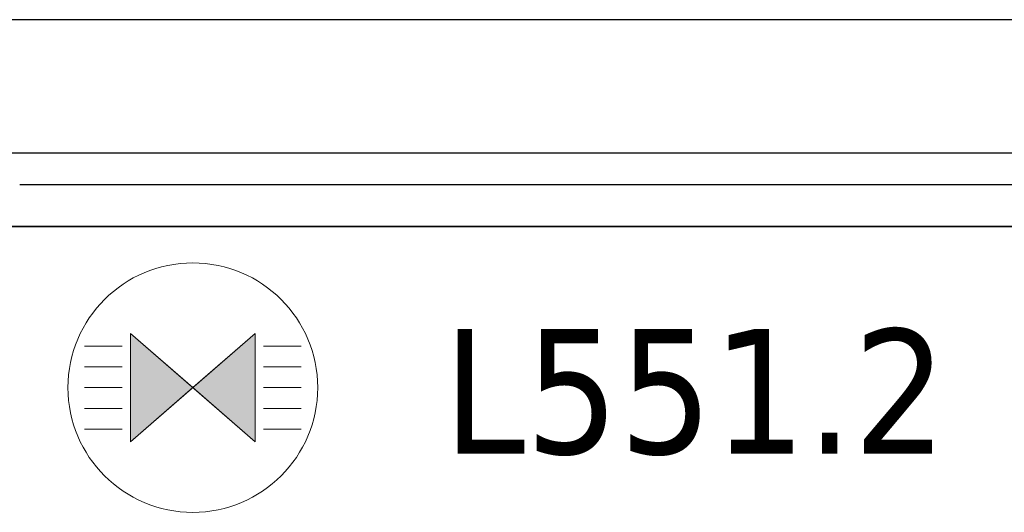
# Model space of a CAD drawing. Header units: metres. Extents: x 397.7 to 427.5, y 12.7 to 28.4.
# Tile 41 of 128: x 404.437 to 405.62, y 27.636 to 28.228. Entities that reach past the tile are written whole.
import ezdxf

# ---------------------------------------------------------------- set-up
doc = ezdxf.new("R2010")
doc.units = ezdxf.units.M
doc.layers.add('01_SUELOS', color=7, linetype='Continuous', lineweight=25, true_color=0x007f00)
for name, color, linetype, lineweight in [('A-DETL-GENF-OTLN', 7, 'Continuous', 18), ('A-WALL-____-MCUT', 7, 'Continuous', 25), ('A-WALL-____-OTLN', 7, 'Continuous', 25), ('E-LITE-____-IDEN', 7, 'Continuous', 30)]:
    doc.layers.add(name, color=color, linetype=linetype, lineweight=lineweight)
doc.styles.add('Tahoma_4', font='tahoma.ttf', dxfattribs={"height": 0.15})

# ---------------------------------------------------------------- blocks, each defined once
blk = doc.blocks.new('Family - Evans P5-151523-08_ENLLUMENAT_P5')
at = {"layer": 'A-WALL-____-MCUT', "color": 253, "true_color": 0xaaaaaa}
for p, q in [((25.5877, 0.16), (0.0331, 0.16)), ((0, 0), (25.556, 0))]:
    blk.add_line(p, q, dxfattribs=at)
at = {"layer": 'A-WALL-____-OTLN', "color": 253, "true_color": 0xaaaaaa}
for p, q in [((25.5877, 0.16), (0.0331, 0.16)), ((0, 0), (25.556, 0))]:
    blk.add_line(p, q, dxfattribs=at)
at = {"layer": 'A-WALL-____-OTLN', "color": 253, "lineweight": 18, "true_color": 0xaaaaaa}
blk.add_line((0, 0), (25.556, 0), dxfattribs=at)
blk = doc.blocks.new('Family - Paviment P5-151720-08_ENLLUMENAT_P5')
at = {"layer": '01_SUELOS', "color": 9, "true_color": 0xaad4aa}
for p, q in [((7.3418, 14.8688), (6.0418, 14.8688)), ((6.0418, 14.8688), (7.3418, 14.8688))]:
    blk.add_line(p, q, dxfattribs=at)
blk = doc.blocks.new('Family - Evans P5-151964-08_ENLLUMENAT_P5')
at = {"layer": 'A-WALL-____-MCUT', "color": 253, "true_color": 0xaaaaaa}
for p, q in [((1.25, 0.05), (0, 0.05)), ((0, 0), (1.25, 0))]:
    blk.add_line(p, q, dxfattribs=at)
at = {"layer": 'A-WALL-____-OTLN', "color": 253, "true_color": 0xaaaaaa}
for p, q in [((1.25, 0.05), (0, 0.05)), ((0, 0), (1.25, 0))]:
    blk.add_line(p, q, dxfattribs=at)
at = {"layer": 'A-WALL-____-OTLN', "color": 253, "lineweight": 18, "true_color": 0xaaaaaa}
blk.add_line((0, 0), (1.25, 0), dxfattribs=at)
blk = doc.blocks.new('LONDR55-XX_ZZ-ARQ-CAA-M3D-Londres55_ifc-1-08_ENLLUMENAT_P5')
at = {"layer": '01_SUELOS', "color": 253, "lineweight": 18, "true_color": 0xaaaaaa}
blk.add_blockref('Family - Paviment P5-151720-08_ENLLUMENAT_P5', (398.2952, 13.1106), dxfattribs=at)
at = {"layer": 'A-WALL-____-OTLN', "color": 253, "lineweight": 18, "true_color": 0xaaaaaa, "rotation": 180}
blk.add_blockref('Family - Evans P5-151523-08_ENLLUMENAT_P5', (426.8464, 28.2282), dxfattribs=at)
at = {"layer": 'A-WALL-____-OTLN', "color": 253, "lineweight": 18, "true_color": 0xaaaaaa}
blk.add_blockref('Family - Evans P5-151964-08_ENLLUMENAT_P5', (404.437, 27.9795), dxfattribs=at)
blk = doc.blocks.new('ZYR_06_01 Detector Sostre - 01 Detector Presencia 360º-846082-08_ENLLUMENAT_P5')
at = {"layer": 'A-DETL-GENF-OTLN', "true_color": 0x00c400}
for points in [[(-0.075, -0.065), (0, 0), (-0.075, 0.065)], [(0.075, -0.065), (0.075, 0.065), (0, 0)]]:
    blk.add_hatch(color=92, dxfattribs=at).paths.add_polyline_path(points)
at = {"layer": 'A-DETL-GENF-OTLN', "color": 92, "true_color": 0x00c400}
for p, q in [((0, 0), (-0.075, 0.065)), ((-0.075, 0.065), (-0.075, -0.065)), ((-0.075, 0.065), (-0.075, -0.065)), ((-0.075, 0.065), (0.075, -0.065)), ((0.075, 0.065), (-0.075, -0.065)), ((0.075, 0.065), (0, 0)), ((0.075, -0.065), (0.075, 0.065)), ((0.075, 0.065), (0.075, -0.065)), ((-0.085, 0.05), (-0.13, 0.05)), ((0.085, 0.05), (0.13, 0.05)), ((-0.085, 0.025), (-0.13, 0.025)), ((0.085, 0.025), (0.13, 0.025)), ((-0.085, 0), (-0.13, 0)), ((-0.075, -0.065), (0, 0)), ((0, 0), (0.075, -0.065)), ((0.085, 0), (0.13, 0)), ((-0.085, -0.025), (-0.13, -0.025)), ((0.085, -0.025), (0.13, -0.025)), ((-0.085, -0.05), (-0.13, -0.05)), ((0.085, -0.05), (0.13, -0.05))]:
    blk.add_line(p, q, dxfattribs=at)
blk.add_circle((0, 0), 0.15, dxfattribs=at)

msp = doc.modelspace()

# ---------------------------------------------------------------- block references
at = {"lineweight": 5}
msp.add_blockref('LONDR55-XX_ZZ-ARQ-CAA-M3D-Londres55_ifc-1-08_ENLLUMENAT_P5', (0, 0), dxfattribs=at)
at = {"layer": 'A-DETL-GENF-OTLN', "color": 92, "true_color": 0x00c400}
msp.add_blockref('ZYR_06_01 Detector Sostre - 01 Detector Presencia 360º-846082-08_ENLLUMENAT_P5', (404.645, 27.7857), dxfattribs=at)

# ---------------------------------------------------------------- next in the draw order: texts
at = {"layer": 'E-LITE-____-IDEN', "insert": (404.9457, 27.8562), "char_height": 0.15, "width": 0.721519, "attachment_point": 1, "style": 'Tahoma_4', "bg_fill": 3, "box_fill_scale": 1.25, "bg_fill_color": 256, "bg_fill_true_color": 13158600, "bg_fill_transparency": 0}
msp.add_mtext('L551.2', dxfattribs=at)

doc.saveas('drawing.dxf')
